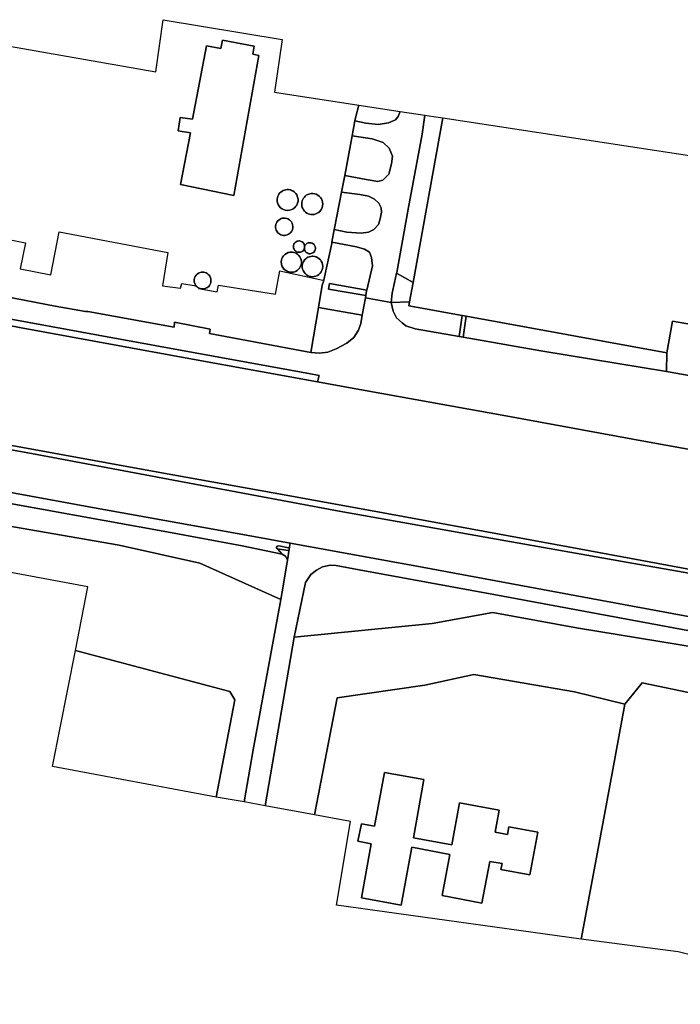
# Model space of a CAD drawing. Extents: x -26035517 to 31750492, y -9237385 to 8160032.
# Tile 135 of 256: x -9079388 to -8887960, y -3501121 to -3215746. Entities that reach past the tile are written whole.
import ezdxf

# ---------------------------------------------------------------- set-up
doc = ezdxf.new("R2010")
doc.units = 0
doc.layers.add('T-25', color=7, linetype='CONTINUOUS')

msp = doc.modelspace()

# ---------------------------------------------------------------- linework, layer by layer
at = {"layer": 'T-25', "color": 9}
for points in [[(-9087984, -3222472, 13960), (-9039966, -3230865, 13920), (-9037796, -3215746, 13920), (-9003283, -3221444, 13920), (-9005586, -3236774, 13920), (-8981156, -3240503, 13908), (-8982006, -3243770, 13877), (-8982261, -3245090, 13894), (-8983091, -3249391, 13950), (-8985210, -3260942, 14013), (-8986098, -3265746, 14007), (-8988157, -3276127, 13897), (-8988237, -3276564, 13899), (-8988908, -3280211, 13918), (-8988981, -3280606, 13920), (-8991383, -3291631, 14620), (-8991715, -3292679, 15207), (-8992830, -3299210, 13707), (-8995053, -3312237, 15717), (-8995053, -3312237, 15717), (-9024433, -3306654, 16303), (-9024241, -3305467, 16367), (-9034572, -3303437, 21740), (-9034646, -3304840, 16853), (-9059681, -3300332, 16543), (-9060322, -3300308, 15050), (-9069153, -3298733, 15103), (-9090161, -3294757, 14920)], [(-8982006, -3243770, 13877), (-8982261, -3245090, 13894), (-8983091, -3249391, 13950)], [(-8982261, -3245090, 13894), (-8979125, -3245757, 13877), (-8975538, -3246138, 13890), (-8972484, -3245682, 13843), (-8970517, -3244800, 13837), (-8969689, -3243775, 13730), (-8969171, -3242333, 13733)], [(-8865890, -3322335, 13700), (-8891920, -3317759, 13823), (-8928347, -3311678, 13827), (-8950848, -3307784, 13804), (-8952013, -3307583, 13803), (-8964761, -3305377, 13790), (-8967458, -3304479, 13787), (-8968560, -3303616, 13773), (-8970201, -3302139, 13723), (-8971187, -3300265, 13723), (-8971717, -3297722, 13723), (-8971481, -3295039, 13757), (-8970791, -3291961, 13760), (-8970160, -3289191, 13760), (-8970124, -3289032, 13760), (-8966801, -3270702, 13807), (-8962806, -3248917, 13813), (-8961988, -3243429, 13899)], [(-8879713, -3304911, 41077), (-8890191, -3303160, 37283), (-8891825, -3312272, 14080), (-8949982, -3301682, 14150), (-8951170, -3301466, 14187), (-8966629, -3298651, 23160), (-8966433, -3297567, 14017), (-8965404, -3291897, 13707), (-8956780, -3244224, 23037), (-8881496, -3255717, 23167)], [(-8985210, -3260942, 14013), (-8978987, -3262071, 13837), (-8975653, -3262650, 13743), (-8974130, -3262291, 13807), (-8972463, -3260493, 13720), (-8971621, -3257504, 13727), (-8971356, -3255340, 13750), (-8972288, -3252983, 13783), (-8974082, -3251336, 13780), (-8977299, -3250316, 13823), (-8983091, -3249391, 13950)], [(-8985210, -3260942, 14013), (-8986098, -3265746, 14007)], [(-8986098, -3265746, 14007), (-8980800, -3266455, 13867), (-8978297, -3266940, 13857), (-8976620, -3267784, 13820), (-8975306, -3268934, 13840), (-8974611, -3270291, 13863), (-8974540, -3271556, 13867), (-8974940, -3273474, 13803), (-8975374, -3275142, 13787), (-8976742, -3276512, 13777), (-8978301, -3277350, 13760), (-8980430, -3277605, 13760), (-8984603, -3277289, 13813), (-8988237, -3276564, 13899)], [(-9283701, -3267907, 13393), (-9221100, -3279276, 13403), (-9201769, -3282667, 13433), (-9159323, -3290441, 13433), (-9120213, -3297546, 13470), (-9102228, -3300798, 13476), (-9086450, -3303650, 13481), (-9079467, -3304913, 13483), (-9029313, -3314157, 13470), (-8993050, -3320697, 13511), (-8985181, -3322116, 13520), (-8938510, -3330607, 13513), (-8896959, -3338183, 13533), (-8866938, -3343633, 13383)], [(-9086396, -3278716, 29563), (-9077678, -3280396, 29317), (-9079259, -3287955, 15957), (-9070350, -3289705, 16257), (-9067922, -3277200, 16883), (-9036424, -3283231, 16787), (-9038037, -3292845, 17837), (-9032828, -3293542, 17130), (-9032435, -3292165, 21980), (-9028264, -3292921, 21910)], [(-8988157, -3276127, 13897), (-8988237, -3276564, 13899), (-8988908, -3280211, 13918), (-8988981, -3280606, 13920)], [(-8866938, -3343633, 13383), (-8896959, -3338183, 13533), (-8938510, -3330607, 13513), (-8985181, -3322116, 13520), (-8993050, -3320697, 13511), (-9029313, -3314157, 13470), (-9079467, -3304913, 13483), (-9086450, -3303650, 13481), (-9102228, -3300798, 13476), (-9120213, -3297546, 13470), (-9159323, -3290441, 13433), (-9201769, -3282667, 13433), (-9221100, -3279276, 13403)], [(-8988908, -3280211, 13918), (-8981837, -3281603, 13863), (-8979456, -3282233, 13830), (-8978063, -3283140, 13860), (-8977424, -3284672, 13830), (-8977128, -3287110, 13797), (-8978803, -3294101, 13783), (-8978850, -3294296, 13783), (-8979107, -3295724, 13784), (-8979220, -3296351, 13784), (-8980128, -3301395, 13790), (-8980532, -3303799, 13787), (-8981243, -3305778, 13743), (-8982585, -3307819, 13730), (-8984544, -3309520, 13720), (-8987718, -3311176, 13683), (-8990123, -3312083, 13683), (-8992524, -3312413, 13673), (-8995053, -3312237, 15717)], [(-9027522, -3293527, 21990), (-9027569, -3293697, 21990), (-9022174, -3294601, 16400), (-9021734, -3292716, 16900), (-9005261, -3295334, 18027), (-9004002, -3288565, 15797), (-8991569, -3291266, 14620)], [(-8970160, -3289191, 13760), (-8965404, -3291897, 13707)], [(-8991383, -3291631, 14620), (-8991715, -3292679, 15207), (-8992830, -3299210, 13707), (-8995053, -3312237, 15717), (-9024433, -3306654, 16303), (-9024241, -3305467, 16367), (-9034572, -3303437, 21740), (-9034646, -3304840, 16853), (-9059681, -3300332, 16543), (-9060322, -3300308, 15050), (-9069153, -3298733, 15103), (-9090161, -3294757, 14920)], [(-8978803, -3294101, 13783), (-8989603, -3292171, 14003), (-8989924, -3293876, 14107), (-8979107, -3295724, 13784)], [(-9090161, -3294757, 14920), (-9069153, -3298733, 15103), (-9060322, -3300308, 15050), (-9059681, -3300332, 16543), (-9034646, -3304840, 16853), (-9034572, -3303437, 21740), (-9024241, -3305467, 16367), (-9024433, -3306654, 16303), (-8995053, -3312237, 15717), (-8995053, -3312237, 15717), (-8992524, -3312413, 13673), (-8990123, -3312083, 13683), (-8987718, -3311176, 13683), (-8984544, -3309520, 13720), (-8982585, -3307819, 13730), (-8981243, -3305778, 13743), (-8980532, -3303799, 13787), (-8980128, -3301395, 13790), (-8979220, -3296351, 13784), (-8971717, -3297722, 13723), (-8971187, -3300265, 13723), (-8970201, -3302139, 13723), (-8968560, -3303616, 13773), (-8967458, -3304479, 13787), (-8964761, -3305377, 13790), (-8952013, -3307583, 13803), (-8950848, -3307784, 13804), (-8928347, -3311678, 13827), (-8891920, -3317759, 13823), (-8865890, -3322335, 13700)], [(-8979220, -3296351, 13784), (-8971717, -3297722, 13723)], [(-8966433, -3297567, 14017), (-8971717, -3297722, 13723)], [(-8882398, -3375548, 13187), (-8916782, -3369173, 13193), (-8948776, -3363294, 13103), (-8980941, -3357424, 13160), (-9005962, -3352907, 13180), (-9038810, -3346966, 13047), (-9084830, -3338593, 13010), (-9134974, -3329481, 13097), (-9188293, -3319703, 13070), (-9225768, -3312821, 13160), (-9225768, -3312821, 13160), (-9262814, -3306261, 13187), (-9300878, -3299391, 13187)], [(-9300878, -3299391, 13187), (-9262814, -3306261, 13187), (-9225768, -3312821, 13160), (-9188293, -3319703, 13070), (-9134974, -3329481, 13097), (-9084830, -3338593, 13010), (-9038810, -3346966, 13047), (-9005962, -3352907, 13180), (-8980941, -3357424, 13160), (-8948776, -3363294, 13103), (-8916782, -3369173, 13193), (-8882398, -3375548, 13187)], [(-9300878, -3299391, 13187), (-9262814, -3306261, 13187), (-9225768, -3312821, 13160), (-9188293, -3319703, 13070), (-9134974, -3329481, 13097), (-9084830, -3338593, 13010), (-9038810, -3346966, 13047), (-9005962, -3352907, 13180), (-8980941, -3357424, 13160), (-8948776, -3363294, 13103), (-8916782, -3369173, 13193), (-8882398, -3375548, 13187)], [(-8980128, -3301395, 13790), (-8992830, -3299210, 13707)], [(-8951170, -3301466, 14187), (-8952013, -3307583, 13803)], [(-8950848, -3307784, 13804), (-8949982, -3301682, 14150)], [(-8866938, -3343633, 13383), (-8896959, -3338183, 13533), (-8938510, -3330607, 13513), (-8985181, -3322116, 13520), (-8993050, -3320697, 13511), (-8992617, -3318862, 13587), (-8995568, -3318273, 13690), (-9024872, -3312979, 13720), (-9056617, -3307227, 13670), (-9086195, -3301815, 13528)], [(-9277721, -3304846, 13447), (-9246591, -3310506, 13570), (-9225774, -3314178, 13740), (-9195281, -3319798, 13760), (-9156858, -3327031, 13683), (-9117460, -3333961, 13627), (-9075965, -3341495, 13617), (-9027104, -3350643, 13760), (-8986787, -3358159, 13710), (-8944497, -3365756, 13713), (-8901440, -3373357, 13637), (-8872840, -3378412, 13553)], [(-8872840, -3378412, 13553), (-8901440, -3373357, 13637), (-8944497, -3365756, 13713), (-8986787, -3358159, 13710), (-9027104, -3350643, 13760), (-9075965, -3341495, 13617), (-9117460, -3333961, 13627), (-9156858, -3327031, 13683), (-9195281, -3319798, 13760), (-9225774, -3314178, 13740), (-9246591, -3310506, 13570), (-9277721, -3304846, 13447)], [(-8872840, -3378412, 13553), (-8901440, -3373357, 13637), (-8944497, -3365756, 13713), (-8986787, -3358159, 13710), (-9027104, -3350643, 13760), (-9075965, -3341495, 13617), (-9117460, -3333961, 13627), (-9156858, -3327031, 13683), (-9195281, -3319798, 13760), (-9225774, -3314178, 13740), (-9246591, -3310506, 13570), (-9277721, -3304846, 13447)], [(-9225768, -3312821, 13160), (-9188293, -3319703, 13070), (-9134974, -3329481, 13097), (-9084830, -3338593, 13010), (-9038810, -3346966, 13047), (-9005962, -3352907, 13180), (-8980941, -3357424, 13160), (-8948776, -3363294, 13103), (-8916782, -3369173, 13193), (-8882398, -3375548, 13187), (-8872530, -3377123, 12970)], [(-8891825, -3312272, 14080), (-8891920, -3317759, 13823)], [(-8875157, -3390685, 13797), (-8913307, -3383556, 13987), (-8965382, -3373969, 13957), (-9001024, -3367463, 14023), (-9012639, -3365343, 14023), (-9058250, -3357171, 14123), (-9107279, -3348123, 14073), (-9157996, -3338974, 14157), (-9205686, -3330242, 14137), (-9227777, -3326157, 14123), (-9227777, -3326157, 14123), (-9241140, -3323696, 14143), (-9265938, -3319195, 14153), (-9292518, -3314395, 14190)], [(-8995568, -3318273, 13690), (-8992617, -3318862, 13587), (-8993050, -3320697, 13511)], [(-8875157, -3390685, 13797), (-8913307, -3383556, 13987), (-8965382, -3373969, 13957), (-9001024, -3367463, 14023), (-9012639, -3365343, 14023), (-9058250, -3357171, 14123), (-9107279, -3348123, 14073), (-9157996, -3338974, 14157), (-9205686, -3330242, 14137), (-9227777, -3326157, 14123)], [(-9228390, -3329371, 14203), (-9197506, -3334988, 14240), (-9155699, -3342498, 14190), (-9111633, -3350637, 14093), (-9074134, -3357394, 14080), (-9035724, -3364402, 14137), (-9014908, -3368268, 14140), (-9003356, -3370668, 14137), (-9002395, -3371282, 14163), (-9001766, -3372374, 14190), (-9001952, -3373568, 14200), (-9003349, -3381606, 14077), (-9003725, -3383814, 14068), (-9011749, -3427376, 13503), (-9014296, -3442447, 13503)], [(-9003725, -3383814, 14068), (-9027176, -3373236, 13927), (-9050568, -3368053, 13927), (-9085700, -3361927, 13927), (-9118261, -3355486, 13903), (-9155851, -3349886, 13873), (-9169093, -3347805, 13871), (-9193861, -3343913, 13867), (-9216533, -3338960, 13867), (-9222631, -3338488, 13600)], [(-9107279, -3348123, 14073), (-9058250, -3357171, 14123), (-9012639, -3365343, 14023), (-9001024, -3367463, 14023), (-9001291, -3369234, 14187), (-9001304, -3368944, 14187), (-9001523, -3368803, 14187), (-9004323, -3368270, 14187), (-9004769, -3368341, 14160), (-9004993, -3368589, 14160), (-9004980, -3368908, 14160), (-9004684, -3369154, 14180), (-9003356, -3370668, 14137), (-9014908, -3368268, 14140), (-9035724, -3364402, 14137), (-9074134, -3357394, 14080), (-9111633, -3350637, 14093)], [(-9111633, -3350637, 14093), (-9074134, -3357394, 14080), (-9035724, -3364402, 14137), (-9014908, -3368268, 14140), (-9003356, -3370668, 14137), (-9002395, -3371282, 14163), (-9001766, -3372374, 14190), (-9001952, -3373568, 14200), (-9003349, -3381606, 14077), (-9003725, -3383814, 14068), (-9027176, -3373236, 13927), (-9050568, -3368053, 13927), (-9085700, -3361927, 13927)], [(-8875352, -3394672, 13690), (-8941985, -3382381, 13990), (-8981031, -3375196, 14047), (-8987671, -3373957, 14073), (-8989384, -3373867, 14040), (-8991604, -3374357, 14053), (-8993377, -3375279, 14080), (-8994986, -3376548, 14050), (-8996546, -3378914, 13997), (-8999828, -3394711, 13813), (-9005640, -3428433, 13503), (-9008241, -3443566, 13503), (-9014296, -3442447, 13503), (-9011749, -3427376, 13503), (-9003725, -3383814, 14068), (-9003349, -3381606, 14077), (-9001952, -3373568, 14200), (-9001766, -3372374, 14190), (-9001291, -3369234, 14187), (-9001024, -3367463, 14023), (-8965382, -3373969, 13957), (-8913307, -3383556, 13987), (-8875157, -3390685, 13797)], [(-9004684, -3369154, 14180), (-9004980, -3368908, 14160), (-9004993, -3368589, 14160), (-9004769, -3368341, 14160), (-9004323, -3368270, 14187), (-9001523, -3368803, 14187), (-9001304, -3368944, 14187), (-9001291, -3369234, 14187), (-9001438, -3369553, 14187), (-9001644, -3369632, 14187), (-9004684, -3369154, 14180)], [(-9001766, -3372374, 14190), (-9001291, -3369234, 14187), (-9001024, -3367463, 14023)], [(-8875352, -3394672, 13690), (-8941985, -3382381, 13990), (-8981031, -3375196, 14047), (-8987671, -3373957, 14073), (-8989384, -3373867, 14040), (-8991604, -3374357, 14053), (-8993377, -3375279, 14080), (-8994986, -3376548, 14050), (-8996546, -3378914, 13997), (-8999828, -3394711, 13813), (-9005640, -3428433, 13503), (-9008241, -3443566, 13503)], [(-8876172, -3398851, 13610), (-8918041, -3392000, 13920), (-8942313, -3387595, 13927), (-8959862, -3390727, 13813), (-8999828, -3394711, 13813), (-8996546, -3378914, 13997), (-8994986, -3376548, 14050), (-8993377, -3375279, 14080), (-8991604, -3374357, 14053), (-8989384, -3373867, 14040), (-8987671, -3373957, 14073), (-8981031, -3375196, 14047), (-8941985, -3382381, 13990), (-8875352, -3394672, 13690)], [(-8867540, -3414492, 14111), (-8899035, -3407987, 14107), (-8903990, -3414131, 14150), (-8918584, -3410508, 13760), (-8947794, -3405573, 13480), (-8961969, -3408595, 13480), (-8987361, -3412307, 13480), (-8994005, -3446196, 13623), (-9008241, -3443566, 13503), (-9005640, -3428433, 13503), (-8999828, -3394711, 13813), (-8959862, -3390727, 13813), (-8942313, -3387595, 13927), (-8918041, -3392000, 13920), (-8876172, -3398851, 13610)], [(-8999828, -3394711, 13813), (-8959862, -3390727, 13813), (-8942313, -3387595, 13927), (-8918041, -3392000, 13920), (-8876172, -3398851, 13610)], [(-9063260, -3398562, 13346), (-9018544, -3410499, 13503), (-9017002, -3412906, 13503), (-9022409, -3441068, 13503)], [(-8994005, -3446196, 13623), (-8987361, -3412307, 13480), (-8961969, -3408595, 13480), (-8947794, -3405573, 13480), (-8918584, -3410508, 13760), (-8903990, -3414131, 14150)], [(-8916701, -3482287, 14173), (-8912510, -3460122, 14203), (-8908349, -3437815, 14100), (-8903990, -3414131, 14150), (-8899035, -3407987, 14107), (-8867540, -3414492, 14111), (-8844516, -3419053, 14111), (-8809521, -3425766, 14111), (-8813216, -3447063, 14111), (-8821922, -3497248, 14130)]]:
    msp.add_polyline3d(points, dxfattribs=at)
for points in [[(-9025300, -3223344, 18340), (-9021091, -3224076, 16490), (-9020592, -3221702, 16430), (-9011466, -3223421, 16607), (-9011845, -3225751, 16640), (-9010067, -3226153, 18590), (-9017323, -3266726, 18387), (-9032755, -3263554, 18250), (-9029938, -3248584, 16500), (-9033492, -3247995, 16537), (-9032894, -3244136, 16613), (-9029286, -3244566, 16627), (-9025300, -3223344, 18340)], [(-9025300, -3223344, 18340), (-9029286, -3244566, 16627), (-9032894, -3244136, 16613), (-9033492, -3247995, 16537), (-9029938, -3248584, 16500), (-9032755, -3263554, 18250), (-9017323, -3266726, 18387), (-9010067, -3226153, 18590), (-9011845, -3225751, 16640), (-9011466, -3223421, 16607), (-9020592, -3221702, 16430), (-9021091, -3224076, 16490), (-9025300, -3223344, 18340)], [(-8969171, -3242333, 13733), (-8969689, -3243775, 13730), (-8970517, -3244800, 13837), (-8972484, -3245682, 13843), (-8975538, -3246138, 13890), (-8979125, -3245757, 13877), (-8982261, -3245090, 13894), (-8982006, -3243770, 13877), (-8981156, -3240503, 13908), (-8969171, -3242333, 13733)], [(-8970160, -3289191, 13760), (-8970791, -3291961, 13760), (-8971481, -3295039, 13757), (-8971717, -3297722, 13723), (-8979220, -3296351, 13784), (-8979107, -3295724, 13784), (-8978850, -3294296, 13783), (-8978803, -3294101, 13783), (-8977128, -3287110, 13797), (-8977424, -3284672, 13830), (-8978063, -3283140, 13860), (-8979456, -3282233, 13830), (-8981837, -3281603, 13863), (-8988908, -3280211, 13918), (-8988237, -3276564, 13899), (-8984603, -3277289, 13813), (-8980430, -3277605, 13760), (-8978301, -3277350, 13760), (-8976742, -3276512, 13777), (-8975374, -3275142, 13787), (-8974940, -3273474, 13803), (-8974540, -3271556, 13867), (-8974611, -3270291, 13863), (-8975306, -3268934, 13840), (-8976620, -3267784, 13820), (-8978297, -3266940, 13857), (-8980800, -3266455, 13867), (-8986098, -3265746, 14007), (-8985210, -3260942, 14013), (-8978987, -3262071, 13837), (-8975653, -3262650, 13743), (-8974130, -3262291, 13807), (-8972463, -3260493, 13720), (-8971621, -3257504, 13727), (-8971356, -3255340, 13750), (-8972288, -3252983, 13783), (-8974082, -3251336, 13780), (-8977299, -3250316, 13823), (-8983091, -3249391, 13950), (-8982261, -3245090, 13894), (-8979125, -3245757, 13877), (-8975538, -3246138, 13890), (-8972484, -3245682, 13843), (-8970517, -3244800, 13837), (-8969689, -3243775, 13730), (-8969171, -3242333, 13733), (-8961988, -3243429, 13899), (-8962806, -3248917, 13813), (-8966801, -3270702, 13807), (-8970124, -3289032, 13760), (-8970160, -3289191, 13760)], [(-8970160, -3289191, 13760), (-8970124, -3289032, 13760), (-8966801, -3270702, 13807), (-8962806, -3248917, 13813), (-8961988, -3243429, 13899), (-8959485, -3243811, 13937), (-8956780, -3244224, 23037), (-8965404, -3291897, 13707), (-8970160, -3289191, 13760)], [(-8983091, -3249391, 13950), (-8977299, -3250316, 13823), (-8974082, -3251336, 13780), (-8972288, -3252983, 13783), (-8971356, -3255340, 13750), (-8971621, -3257504, 13727), (-8972463, -3260493, 13720), (-8974130, -3262291, 13807), (-8975653, -3262650, 13743), (-8978987, -3262071, 13837), (-8985210, -3260942, 14013), (-8983091, -3249391, 13950)], [(-9000962, -3265076, 39173), (-9000582, -3265207, 39173), (-9000214, -3265393, 39173), (-8999807, -3265682, 39173), (-8999413, -3266082, 39173), (-8999107, -3266534, 39173), (-8998846, -3267162, 39173), (-8998737, -3267758, 39173), (-8998742, -3268300, 39173), (-8998883, -3268958, 39173), (-8999100, -3269458, 39173), (-8999341, -3269830, 39173), (-8999662, -3270191, 39173), (-9000108, -3270544, 39173), (-9000566, -3270789, 39172), (-9001230, -3270988, 39172), (-9001881, -3271032, 39172), (-9002423, -3270961, 39171), (-9002992, -3270773, 39171), (-9003367, -3270574, 39171), (-9003787, -3270258, 39171), (-9004199, -3269804, 39170), (-9004501, -3269300, 39170), (-9004677, -3268835, 39170), (-9004769, -3268387, 39170), (-9004790, -3267856, 39171), (-9004717, -3267326, 39171), (-9004570, -3266861, 39171), (-9004290, -3266328, 39172), (-9004016, -3265975, 39172), (-9003729, -3265694, 39172), (-9003334, -3265409, 39172), (-9003004, -3265235, 39172), (-9002664, -3265107, 39173), (-9002313, -3265020, 39173), (-9001920, -3264973, 39173), (-9001541, -3264977, 39173), (-9000962, -3265076, 39173)], [(-9000962, -3265076, 39173), (-9001541, -3264977, 39173), (-9001920, -3264973, 39173), (-9002313, -3265020, 39173), (-9002664, -3265107, 39173), (-9003004, -3265235, 39172), (-9003334, -3265409, 39172), (-9003729, -3265694, 39172), (-9004016, -3265975, 39172), (-9004290, -3266328, 39172), (-9004570, -3266861, 39171), (-9004717, -3267326, 39171), (-9004790, -3267856, 39171), (-9004769, -3268387, 39170), (-9004677, -3268835, 39170), (-9004501, -3269300, 39170), (-9004199, -3269804, 39170), (-9003787, -3270258, 39171), (-9003367, -3270574, 39171), (-9002992, -3270773, 39171), (-9002423, -3270961, 39171), (-9001881, -3271032, 39172), (-9001230, -3270988, 39172), (-9000566, -3270789, 39172), (-9000108, -3270544, 39173), (-8999662, -3270191, 39173), (-8999341, -3269830, 39173), (-8999100, -3269458, 39173), (-8998883, -3268958, 39173), (-8998742, -3268300, 39173), (-8998737, -3267758, 39173), (-8998846, -3267162, 39173), (-8999107, -3266534, 39173), (-8999413, -3266082, 39173), (-8999807, -3265682, 39173), (-9000214, -3265393, 39173), (-9000582, -3265207, 39173), (-9000962, -3265076, 39173)], [(-8993886, -3266211, 38570), (-8993444, -3266357, 38570), (-8992987, -3266595, 38570), (-8992563, -3266919, 38570), (-8992211, -3267299, 38570), (-8991956, -3267684, 38570), (-8991728, -3268198, 38570), (-8991603, -3268713, 38570), (-8991568, -3269180, 38570), (-8991616, -3269710, 38570), (-8991751, -3270212, 38570), (-8991941, -3270633, 38570), (-8992177, -3271000, 38570), (-8992461, -3271327, 38569), (-8992794, -3271616, 38565), (-8993179, -3271861, 38561), (-8993542, -3272025, 38558), (-8994090, -3272176, 38553), (-8994596, -3272222, 38549), (-8995053, -3272191, 38545), (-8995398, -3272120, 38542), (-8995836, -3271968, 38538), (-8996207, -3271776, 38535), (-8996559, -3271525, 38531), (-8996848, -3271252, 38528), (-8997151, -3270871, 38524), (-8997359, -3270511, 38520), (-8997511, -3270139, 38517), (-8997615, -3269740, 38520), (-8997668, -3269154, 38526), (-8997614, -3268601, 38530), (-8997524, -3268246, 38534), (-8997362, -3267841, 38537), (-8997143, -3267461, 38541), (-8996891, -3267138, 38545), (-8996651, -3266898, 38548), (-8996333, -3266650, 38551), (-8995931, -3266419, 38555), (-8995576, -3266277, 38559), (-8995318, -3266204, 38561), (-8994952, -3266141, 38564), (-8994697, -3266123, 38567), (-8994470, -3266126, 38568), (-8993886, -3266211, 38570)], [(-8993886, -3266211, 38570), (-8994470, -3266126, 38568), (-8994697, -3266123, 38567), (-8994952, -3266141, 38564), (-8995318, -3266204, 38561), (-8995576, -3266277, 38559), (-8995931, -3266419, 38555), (-8996333, -3266650, 38551), (-8996651, -3266898, 38548), (-8996891, -3267138, 38545), (-8997143, -3267461, 38541), (-8997362, -3267841, 38537), (-8997524, -3268246, 38534), (-8997614, -3268601, 38530), (-8997668, -3269154, 38526), (-8997615, -3269740, 38520), (-8997511, -3270139, 38517), (-8997359, -3270511, 38520), (-8997151, -3270871, 38524), (-8996848, -3271252, 38528), (-8996559, -3271525, 38531), (-8996207, -3271776, 38535), (-8995836, -3271968, 38538), (-8995398, -3272120, 38542), (-8995053, -3272191, 38545), (-8994596, -3272222, 38549), (-8994090, -3272176, 38553), (-8993542, -3272025, 38558), (-8993179, -3271861, 38561), (-8992794, -3271616, 38565), (-8992461, -3271327, 38569), (-8992177, -3271000, 38570), (-8991941, -3270633, 38570), (-8991751, -3270212, 38570), (-8991616, -3269710, 38570), (-8991568, -3269180, 38570), (-8991603, -3268713, 38570), (-8991728, -3268198, 38570), (-8991956, -3267684, 38570), (-8992211, -3267299, 38570), (-8992563, -3266919, 38570), (-8992987, -3266595, 38570), (-8993444, -3266357, 38570), (-8993886, -3266211, 38570)], [(-8988237, -3276564, 13899), (-8988157, -3276127, 13897), (-8986098, -3265746, 14007), (-8980800, -3266455, 13867), (-8978297, -3266940, 13857), (-8976620, -3267784, 13820), (-8975306, -3268934, 13840), (-8974611, -3270291, 13863), (-8974540, -3271556, 13867), (-8974940, -3273474, 13803), (-8975374, -3275142, 13787), (-8976742, -3276512, 13777), (-8978301, -3277350, 13760), (-8980430, -3277605, 13760), (-8984603, -3277289, 13813), (-8988237, -3276564, 13899)], [(-8865890, -3322335, 13700), (-8891920, -3317759, 13823), (-8891825, -3312272, 14080), (-8890191, -3303160, 37283), (-8879713, -3304911, 41077), (-8880861, -3310709, 40643), (-8876855, -3311346, 40863), (-8877426, -3314788, 19397), (-8863808, -3317103, 19130), (-8830989, -3323201, 19140), (-8830411, -3319731, 19267), (-8825967, -3320551, 19700), (-8816120, -3266867, 19640), (-8812021, -3267622, 13843), (-8815984, -3289447, 13863), (-8819713, -3307462, 14003), (-8822963, -3324644, 13920), (-8824147, -3329882, 13680), (-8851093, -3325115, 13697), (-8865890, -3322335, 13700)], [(-9001993, -3273362, 31083), (-9001645, -3273498, 31083), (-9001246, -3273738, 31083), (-9000904, -3274040, 31083), (-9000815, -3274152, 31083), (-9000648, -3274362, 31083), (-9000428, -3274763, 31083), (-9000293, -3275167, 31083), (-9000227, -3275596, 31083), (-9000243, -3276089, 31083), (-9000346, -3276544, 31083), (-9000479, -3276870, 31083), (-9000671, -3277196, 31083), (-9000884, -3277462, 31083), (-9001052, -3277619, 31083), (-9001158, -3277718, 31083), (-9001468, -3277931, 31082), (-9001863, -3278117, 31082), (-9002274, -3278230, 31082), (-9002597, -3278269, 31082), (-9002941, -3278264, 31081), (-9002947, -3278263, 31081), (-9003359, -3278193, 31081), (-9003700, -3278078, 31081), (-9003990, -3277935, 31081), (-9004324, -3277704, 31081), (-9004562, -3277481, 31080), (-9004884, -3277055, 31080), (-9005056, -3276712, 31080), (-9005174, -3276343, 31080), (-9005237, -3275938, 31081), (-9005236, -3275699, 31081), (-9005236, -3275581, 31081), (-9005168, -3275152, 31081), (-9005070, -3274847, 31081), (-9004874, -3274452, 31081), (-9004637, -3274126, 31082), (-9004331, -3273825, 31082), (-9003929, -3273555, 31082), (-9003606, -3273408, 31082), (-9003292, -3273314, 31083), (-9003187, -3273298, 31083), (-9002953, -3273261, 31083), (-9002662, -3273252, 31083), (-9002448, -3273267, 31083), (-9001993, -3273362, 31083)], [(-9001993, -3273362, 31083), (-9002448, -3273267, 31083), (-9002662, -3273252, 31083), (-9002953, -3273261, 31083), (-9003187, -3273298, 31083), (-9003292, -3273314, 31083), (-9003606, -3273408, 31082), (-9003929, -3273555, 31082), (-9004331, -3273825, 31082), (-9004637, -3274126, 31082), (-9004874, -3274452, 31081), (-9005070, -3274847, 31081), (-9005168, -3275152, 31081), (-9005236, -3275581, 31081), (-9005236, -3275699, 31081), (-9005237, -3275938, 31081), (-9005174, -3276343, 31080), (-9005056, -3276712, 31080), (-9004884, -3277055, 31080), (-9004562, -3277481, 31080), (-9004324, -3277704, 31081), (-9003990, -3277935, 31081), (-9003700, -3278078, 31081), (-9003359, -3278193, 31081), (-9002947, -3278263, 31081), (-9002941, -3278264, 31081), (-9002597, -3278269, 31082), (-9002274, -3278230, 31082), (-9001863, -3278117, 31082), (-9001468, -3277931, 31082), (-9001158, -3277718, 31083), (-9001052, -3277619, 31083), (-9000884, -3277462, 31083), (-9000671, -3277196, 31083), (-9000479, -3276870, 31083), (-9000346, -3276544, 31083), (-9000243, -3276089, 31083), (-9000227, -3275596, 31083), (-9000293, -3275167, 31083), (-9000428, -3274763, 31083), (-9000648, -3274362, 31083), (-9000815, -3274152, 31083), (-9000904, -3274040, 31083), (-9001246, -3273738, 31083), (-9001645, -3273498, 31083), (-9001993, -3273362, 31083)], [(-8998001, -3279920, 31675), (-8997777, -3279997, 31655), (-8997554, -3280113, 31633), (-8997267, -3280338, 31601), (-8997102, -3280527, 31580), (-8996937, -3280841, 31480), (-8996821, -3281176, 31480), (-8996821, -3281547, 31480), (-8996861, -3281852, 31480), (-8996927, -3282141, 31480), (-8997080, -3282451, 31480), (-8997281, -3282706, 31390), (-8997507, -3282887, 31390), (-8997743, -3283018, 31391), (-8997993, -3283108, 31391), (-8998259, -3283157, 31391), (-8998573, -3283158, 31391), (-8998848, -3283109, 31392), (-8999134, -3283004, 31392), (-8999417, -3282832, 31392), (-8999654, -3282613, 31393), (-8999889, -3282271, 31393), (-9000017, -3281940, 31421), (-9000072, -3281572, 31451), (-9000039, -3281183, 31484), (-8999925, -3280832, 31514), (-8999724, -3280501, 31546), (-8999526, -3280289, 31570), (-8999287, -3280110, 31594), (-8999027, -3279980, 31618), (-8998754, -3279899, 31642), (-8998532, -3279869, 31660), (-8998294, -3279871, 31680), (-8998001, -3279920, 31675)], [(-8998001, -3279920, 31675), (-8998294, -3279871, 31680), (-8998532, -3279869, 31660), (-8998754, -3279899, 31642), (-8999027, -3279980, 31618), (-8999287, -3280110, 31594), (-8999526, -3280289, 31570), (-8999724, -3280501, 31546), (-8999925, -3280832, 31514), (-9000039, -3281183, 31484), (-9000072, -3281572, 31451), (-9000017, -3281940, 31421), (-8999889, -3282271, 31393), (-8999654, -3282613, 31393), (-8999417, -3282832, 31392), (-8999134, -3283004, 31392), (-8998848, -3283109, 31392), (-8998573, -3283158, 31391), (-8998259, -3283157, 31391), (-8997993, -3283108, 31391), (-8997743, -3283018, 31391), (-8997507, -3282887, 31390), (-8997281, -3282706, 31390), (-8997080, -3282451, 31480), (-8996927, -3282141, 31480), (-8996861, -3281852, 31480), (-8996821, -3281547, 31480), (-8996821, -3281176, 31480), (-8996937, -3280841, 31480), (-8997102, -3280527, 31580), (-8997267, -3280338, 31601), (-8997554, -3280113, 31633), (-8997777, -3279997, 31655), (-8998001, -3279920, 31675)], [(-8996665, -3281120, 31502), (-8996478, -3280880, 31492), (-8996291, -3280712, 31484), (-8996058, -3280562, 31475), (-8995834, -3280465, 31732), (-8995557, -3280397, 31457), (-8995361, -3280378, 31451), (-8995244, -3280379, 31758), (-8994915, -3280428, 31436), (-8994607, -3280541, 31758), (-8994359, -3280691, 31748), (-8994097, -3280935, 31736), (-8993915, -3281193, 31726), (-8993767, -3281551, 31713), (-8993713, -3281855, 31703), (-8993713, -3282108, 31695), (-8993777, -3282449, 31683), (-8993906, -3282755, 31672), (-8994154, -3283092, 31658), (-8994405, -3283304, 31653), (-8994694, -3283462, 31636), (-8994982, -3283551, 31626), (-8995254, -3283584, 31617), (-8995544, -3283568, 31639), (-8995833, -3283498, 31598), (-8996124, -3283365, 31632), (-8996330, -3283220, 31579), (-8996567, -3282980, 31568), (-8996703, -3282780, 31622), (-8996844, -3282413, 31657), (-8996869, -3282129, 31657), (-8996845, -3281838, 31657), (-8996814, -3281634, 31657), (-8996743, -3281325, 31657), (-8996665, -3281120, 31502)], [(-8996665, -3281120, 31502), (-8996743, -3281325, 31657), (-8996814, -3281634, 31657), (-8996845, -3281838, 31657), (-8996869, -3282129, 31657), (-8996844, -3282413, 31657), (-8996703, -3282780, 31622), (-8996567, -3282980, 31568), (-8996330, -3283220, 31579), (-8996124, -3283365, 31632), (-8995833, -3283498, 31598), (-8995544, -3283568, 31639), (-8995254, -3283584, 31617), (-8994982, -3283551, 31626), (-8994694, -3283462, 31636), (-8994405, -3283304, 31653), (-8994154, -3283092, 31658), (-8993906, -3282755, 31672), (-8993777, -3282449, 31683), (-8993713, -3282108, 31695), (-8993713, -3281855, 31703), (-8993767, -3281551, 31713), (-8993915, -3281193, 31726), (-8994097, -3280935, 31736), (-8994359, -3280691, 31748), (-8994607, -3280541, 31758), (-8994915, -3280428, 31436), (-8995244, -3280379, 31758), (-8995361, -3280378, 31451), (-8995557, -3280397, 31457), (-8995834, -3280465, 31732), (-8996058, -3280562, 31475), (-8996291, -3280712, 31484), (-8996478, -3280880, 31492), (-8996665, -3281120, 31502)], [(-8980128, -3301395, 13790), (-8992830, -3299210, 13707), (-8991715, -3292679, 15207), (-8991383, -3291631, 14620), (-8988981, -3280606, 13920), (-8988908, -3280211, 13918), (-8981837, -3281603, 13863), (-8979456, -3282233, 13830), (-8978063, -3283140, 13860), (-8977424, -3284672, 13830), (-8977128, -3287110, 13797), (-8978803, -3294101, 13783), (-8989603, -3292171, 14003), (-8989924, -3293876, 14107), (-8979107, -3295724, 13784), (-8979220, -3296351, 13784), (-8980128, -3301395, 13790)], [(-8999965, -3283191, 37254), (-8999584, -3283315, 37242), (-8999176, -3283518, 37227), (-8998809, -3283779, 37213), (-8998487, -3284092, 37198), (-8998206, -3284466, 37183), (-8997980, -3284902, 37168), (-8997830, -3285371, 37152), (-8997760, -3285864, 37136), (-8997771, -3286323, 37122), (-8997871, -3286839, 37105), (-8998096, -3287396, 37086), (-8998324, -3287759, 37073), (-8998594, -3288075, 37079), (-8998962, -3288393, 37086), (-8999515, -3288708, 37095), (-9000059, -3288883, 37103), (-9000577, -3288948, 37111), (-9001019, -3288930, 37117), (-9001431, -3288851, 37123), (-9001923, -3288672, 37130), (-9002411, -3288382, 37138), (-9002831, -3288005, 37146), (-9003180, -3287541, 37154), (-9003398, -3287100, 37162), (-9003544, -3286610, 37170), (-9003600, -3285915, 37182), (-9003537, -3285409, 37190), (-9003386, -3284921, 37198), (-9003212, -3284567, 37205), (-9002974, -3284215, 37212), (-9002561, -3283789, 37222), (-9002096, -3283469, 37231), (-9001626, -3283260, 37240), (-9001325, -3283175, 37245), (-9001046, -3283126, 37250), (-9000665, -3283103, 37256), (-9000349, -3283121, 37261), (-8999965, -3283191, 37254)], [(-8999965, -3283191, 37254), (-9000349, -3283121, 37261), (-9000665, -3283103, 37256), (-9001046, -3283126, 37250), (-9001325, -3283175, 37245), (-9001626, -3283260, 37240), (-9002096, -3283469, 37231), (-9002561, -3283789, 37222), (-9002974, -3284215, 37212), (-9003212, -3284567, 37205), (-9003386, -3284921, 37198), (-9003537, -3285409, 37190), (-9003600, -3285915, 37182), (-9003544, -3286610, 37170), (-9003398, -3287100, 37162), (-9003180, -3287541, 37154), (-9002831, -3288005, 37146), (-9002411, -3288382, 37138), (-9001923, -3288672, 37130), (-9001431, -3288851, 37123), (-9001019, -3288930, 37117), (-9000577, -3288948, 37111), (-9000059, -3288883, 37103), (-8999515, -3288708, 37095), (-8998962, -3288393, 37086), (-8998594, -3288075, 37079), (-8998324, -3287759, 37073), (-8998096, -3287396, 37086), (-8997871, -3286839, 37105), (-8997771, -3286323, 37122), (-8997760, -3285864, 37136), (-8997830, -3285371, 37152), (-8997980, -3284902, 37168), (-8998206, -3284466, 37183), (-8998487, -3284092, 37198), (-8998809, -3283779, 37213), (-8999176, -3283518, 37227), (-8999584, -3283315, 37242), (-8999965, -3283191, 37254)], [(-8993900, -3284371, 37311), (-8993477, -3284498, 37299), (-8992967, -3284752, 37284), (-8992592, -3285030, 37271), (-8992266, -3285361, 37259), (-8992012, -3285714, 37247), (-8991769, -3286206, 37233), (-8991624, -3286713, 37218), (-8991572, -3287293, 37203), (-8991632, -3287863, 37187), (-8991814, -3288442, 37171), (-8992030, -3288853, 37159), (-8992324, -3289242, 37145), (-8992669, -3289572, 37139), (-8993063, -3289842, 37135), (-8993552, -3290066, 37130), (-8994058, -3290196, 37125), (-8994591, -3290234, 37121), (-8995064, -3290188, 37116), (-8995519, -3290068, 37112), (-8995952, -3289877, 37108), (-8996353, -3289615, 37103), (-8996680, -3289321, 37099), (-8996999, -3288925, 37094), (-8997246, -3288481, 37090), (-8997411, -3288009, 37094), (-8997490, -3287560, 37111), (-8997498, -3287065, 37129), (-8997413, -3286537, 37149), (-8997261, -3286091, 37166), (-8997062, -3285709, 37182), (-8996736, -3285275, 37201), (-8996473, -3285019, 37215), (-8996199, -3284810, 37228), (-8995861, -3284613, 37242), (-8995439, -3284442, 37259), (-8995009, -3284339, 37275), (-8994628, -3284303, 37289), (-8994451, -3284303, 37295), (-8993900, -3284371, 37311)], [(-8993900, -3284371, 37311), (-8994451, -3284303, 37295), (-8994628, -3284303, 37289), (-8995009, -3284339, 37275), (-8995439, -3284442, 37259), (-8995861, -3284613, 37242), (-8996199, -3284810, 37228), (-8996473, -3285019, 37215), (-8996736, -3285275, 37201), (-8997062, -3285709, 37182), (-8997261, -3286091, 37166), (-8997413, -3286537, 37149), (-8997498, -3287065, 37129), (-8997490, -3287560, 37111), (-8997411, -3288009, 37094), (-8997246, -3288481, 37090), (-8996999, -3288925, 37094), (-8996680, -3289321, 37099), (-8996353, -3289615, 37103), (-8995952, -3289877, 37108), (-8995519, -3290068, 37112), (-8995064, -3290188, 37116), (-8994591, -3290234, 37121), (-8994058, -3290196, 37125), (-8993552, -3290066, 37130), (-8993063, -3289842, 37135), (-8992669, -3289572, 37139), (-8992324, -3289242, 37145), (-8992030, -3288853, 37159), (-8991814, -3288442, 37171), (-8991632, -3287863, 37187), (-8991572, -3287293, 37203), (-8991624, -3286713, 37218), (-8991769, -3286206, 37233), (-8992012, -3285714, 37247), (-8992266, -3285361, 37259), (-8992592, -3285030, 37271), (-8992967, -3284752, 37284), (-8993477, -3284498, 37299), (-8993900, -3284371, 37311)], [(-9027735, -3293386, 23092), (-9027429, -3293559, 23092), (-9027055, -3293699, 23092), (-9026635, -3293779, 23091), (-9026243, -3293787, 23091), (-9025860, -3293734, 23091), (-9025442, -3293600, 23091), (-9025158, -3293458, 23091), (-9024861, -3293252, 23090), (-9024624, -3293033, 23090), (-9024428, -3292800, 23094), (-9024193, -3292407, 23106), (-9024033, -3291966, 23118), (-9023969, -3291614, 23127), (-9023959, -3291224, 23137), (-9024001, -3290887, 23146), (-9024091, -3290557, 23155), (-9024293, -3290122, 23167), (-9024517, -3289803, 23177), (-9024747, -3289562, 23186), (-9025038, -3289334, 23195), (-9025344, -3289160, 23204), (-9025650, -3289040, 23213), (-9026002, -3288956, 23222), (-9026382, -3288925, 23232), (-9026829, -3288965, 23230), (-9027240, -3289078, 23216), (-9027614, -3289255, 23203), (-9027984, -3289520, 23189), (-9028277, -3289822, 23176), (-9028499, -3290146, 23164), (-9028699, -3290591, 23149), (-9028815, -3291161, 23130), (-9028792, -3291743, 23112), (-9028657, -3292240, 23096), (-9028427, -3292688, 23093), (-9028214, -3292968, 23093), (-9027993, -3293189, 23092), (-9027735, -3293386, 23092)], [(-9027735, -3293386, 23092), (-9027993, -3293189, 23092), (-9028214, -3292968, 23093), (-9028427, -3292688, 23093), (-9028657, -3292240, 23096), (-9028792, -3291743, 23112), (-9028815, -3291161, 23130), (-9028699, -3290591, 23149), (-9028499, -3290146, 23164), (-9028277, -3289822, 23176), (-9027984, -3289520, 23189), (-9027614, -3289255, 23203), (-9027240, -3289078, 23216), (-9026829, -3288965, 23230), (-9026382, -3288925, 23232), (-9026002, -3288956, 23222), (-9025650, -3289040, 23213), (-9025344, -3289160, 23204), (-9025038, -3289334, 23195), (-9024747, -3289562, 23186), (-9024517, -3289803, 23177), (-9024293, -3290122, 23167), (-9024091, -3290557, 23155), (-9024001, -3290887, 23146), (-9023959, -3291224, 23137), (-9023969, -3291614, 23127), (-9024033, -3291966, 23118), (-9024193, -3292407, 23106), (-9024428, -3292800, 23094), (-9024624, -3293033, 23090), (-9024861, -3293252, 23090), (-9025158, -3293458, 23091), (-9025442, -3293600, 23091), (-9025860, -3293734, 23091), (-9026243, -3293787, 23091), (-9026635, -3293779, 23091), (-9027055, -3293699, 23092), (-9027429, -3293559, 23092), (-9027735, -3293386, 23092)], [(-8970160, -3289191, 13760), (-8965404, -3291897, 13707), (-8966433, -3297567, 14017), (-8971717, -3297722, 13723), (-8971481, -3295039, 13757), (-8970791, -3291961, 13760), (-8970160, -3289191, 13760)], [(-8978803, -3294101, 13783), (-8978850, -3294296, 13783), (-8979107, -3295724, 13784), (-8989924, -3293876, 14107), (-8989603, -3292171, 14003), (-8978803, -3294101, 13783)], [(-8971717, -3297722, 13723), (-8966433, -3297567, 14017), (-8966629, -3298651, 23160), (-8951170, -3301466, 14187), (-8952013, -3307583, 13803), (-8964761, -3305377, 13790), (-8967458, -3304479, 13787), (-8968560, -3303616, 13773), (-8970201, -3302139, 13723), (-8971187, -3300265, 13723), (-8971717, -3297722, 13723)], [(-8995053, -3312237, 15717), (-8992830, -3299210, 13707), (-8980128, -3301395, 13790), (-8980532, -3303799, 13787), (-8981243, -3305778, 13743), (-8982585, -3307819, 13730), (-8984544, -3309520, 13720), (-8987718, -3311176, 13683), (-8990123, -3312083, 13683), (-8992524, -3312413, 13673), (-8995053, -3312237, 15717)], [(-8952013, -3307583, 13803), (-8951170, -3301466, 14187), (-8949982, -3301682, 14150), (-8950848, -3307784, 13804), (-8952013, -3307583, 13803)], [(-8950848, -3307784, 13804), (-8949982, -3301682, 14150), (-8891825, -3312272, 14080), (-8891920, -3317759, 13823), (-8928347, -3311678, 13827), (-8950848, -3307784, 13804)], [(-9086450, -3303650, 13481), (-9086195, -3301815, 13528), (-9056617, -3307227, 13670), (-9024872, -3312979, 13720), (-8995568, -3318273, 13690), (-8992617, -3318862, 13587), (-8993050, -3320697, 13511), (-9029313, -3314157, 13470), (-9079467, -3304913, 13483), (-9086450, -3303650, 13481)], [(-9169093, -3347805, 13871), (-9155851, -3349886, 13873), (-9118261, -3355486, 13903), (-9085700, -3361927, 13927), (-9050568, -3368053, 13927), (-9027176, -3373236, 13927), (-9003725, -3383814, 14068), (-9011749, -3427376, 13503), (-9014296, -3442447, 13503), (-9022409, -3441068, 13503), (-9017002, -3412906, 13503), (-9018544, -3410499, 13503), (-9063260, -3398562, 13346), (-9059615, -3380145, 13333), (-9103880, -3371880, 13333), (-9171159, -3360356, 13197), (-9169093, -3347805, 13871)], [(-9004684, -3369154, 14180), (-9004980, -3368908, 14160), (-9004993, -3368589, 14160), (-9004769, -3368341, 14160), (-9004323, -3368270, 14187), (-9001523, -3368803, 14187), (-9001304, -3368944, 14187), (-9001291, -3369234, 14187), (-9001438, -3369553, 14187), (-9001644, -3369632, 14187), (-9004684, -3369154, 14180)], [(-9001766, -3372374, 14190), (-9002395, -3371282, 14163), (-9003356, -3370668, 14137), (-9004684, -3369154, 14180), (-9001644, -3369632, 14187), (-9001438, -3369553, 14187), (-9001291, -3369234, 14187), (-9001766, -3372374, 14190)], [(-9069913, -3432171, 13370), (-9063260, -3398562, 13346), (-9018544, -3410499, 13503), (-9017002, -3412906, 13503), (-9022409, -3441068, 13503), (-9069913, -3432171, 13370)], [(-8994005, -3446196, 13623), (-8987361, -3412307, 13480), (-8961969, -3408595, 13480), (-8947794, -3405573, 13480), (-8918584, -3410508, 13760), (-8903990, -3414131, 14150), (-8908349, -3437815, 14100), (-8912510, -3460122, 14203), (-8916701, -3482287, 14173), (-8987558, -3472344, 13623), (-8983511, -3448135, 13670), (-8994005, -3446196, 13623)], [(-8916701, -3482287, 14173), (-8912510, -3460122, 14203), (-8908349, -3437815, 14100), (-8903990, -3414131, 14150), (-8899035, -3407987, 14107), (-8867540, -3414492, 14111), (-8844516, -3419053, 14111), (-8809521, -3425766, 14111), (-8813216, -3447063, 14111), (-8821922, -3497248, 14130), (-8822437, -3501121, 14253), (-8845244, -3496740, 13837), (-8888582, -3485955, 13847), (-8916701, -3482287, 14173)], [(-8973715, -3433960, 18147), (-8976596, -3449494, 17023), (-8980364, -3448801, 16920), (-8981363, -3453861, 16917), (-8977565, -3454654, 16890), (-8980355, -3470214, 18017), (-8968877, -3472362, 18080), (-8965732, -3455562, 16810), (-8954752, -3457664, 16710), (-8957008, -3469624, 18090), (-8945488, -3471760, 18080), (-8943114, -3459699, 17027), (-8939591, -3460331, 16903), (-8939979, -3462007, 19600), (-8931564, -3463550, 19580), (-8929238, -3451273, 19690), (-8937618, -3449716, 19677), (-8938038, -3451951, 17123), (-8941579, -3451266, 17040), (-8940410, -3444820, 18073), (-8951963, -3442748, 17913), (-8954188, -3454895, 16960), (-8965279, -3452885, 16777), (-8962237, -3435947, 18157), (-8973715, -3433960, 18147)], [(-8973715, -3433960, 18147), (-8962237, -3435947, 18157), (-8965279, -3452885, 16777), (-8954188, -3454895, 16960), (-8951963, -3442748, 17913), (-8940410, -3444820, 18073), (-8941579, -3451266, 17040), (-8938038, -3451951, 17123), (-8937618, -3449716, 19677), (-8929238, -3451273, 19690), (-8931564, -3463550, 19580), (-8939979, -3462007, 19600), (-8939591, -3460331, 16903), (-8943114, -3459699, 17027), (-8945488, -3471760, 18080), (-8957008, -3469624, 18090), (-8954752, -3457664, 16710), (-8965732, -3455562, 16810), (-8968877, -3472362, 18080), (-8980355, -3470214, 18017), (-8977565, -3454654, 16890), (-8981363, -3453861, 16917), (-8980364, -3448801, 16920), (-8976596, -3449494, 17023), (-8973715, -3433960, 18147)]]:
    msp.add_polyline3d(points, close=True, dxfattribs=at)

doc.saveas('drawing.dxf')
